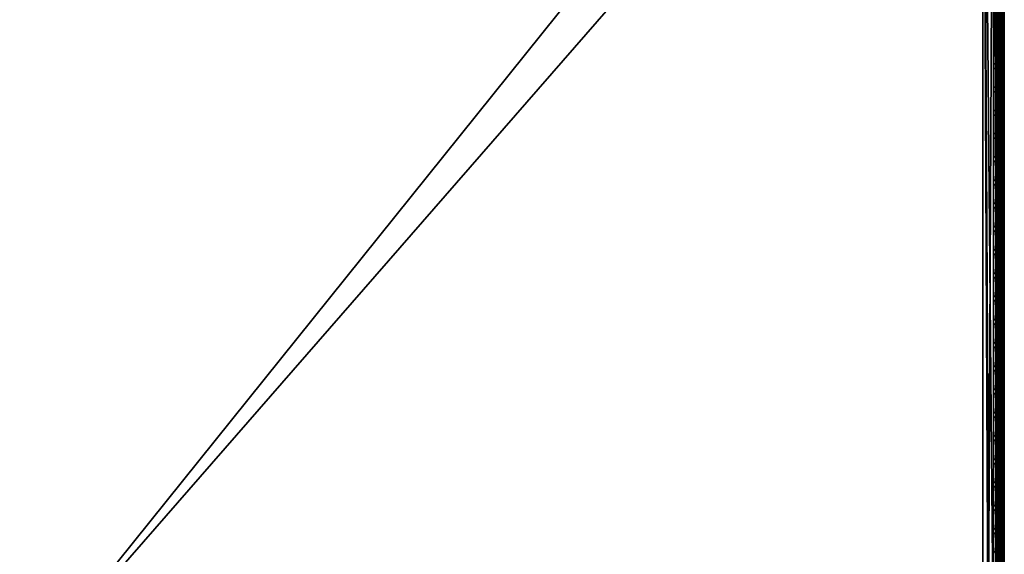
# Model space of a CAD drawing. Header units: inches. Extents: x 0 to 23, y -28 to 0.
# Tile 64 of 108: x 11.5 to 23, y -12.5 to -6.3. Entities that reach past the tile are written whole.
import ezdxf

# ---------------------------------------------------------------- set-up
doc = ezdxf.new("R2010")
doc.units = ezdxf.units.IN
doc.header["$LTSCALE"] = 0.03937
doc.header["$MEASUREMENT"] = 0
for name, color, linetype in [('A-FURN-3-ST', 151, 'Continuous'), ('A-FURN-3-ST-SEAM', 250, 'Continuous'), ('A-FURN-3-STITCH', 15, 'Continuous')]:
    doc.layers.add(name, color=color, linetype=linetype)
doc.layers.add('A-FURN-3-ST-LM', color=7, linetype='Continuous', true_color=0xffbd7a)

msp = doc.modelspace()

# ---------------------------------------------------------------- meshes
at = {"layer": 'A-FURN-3-ST'}
mesh = msp.add_polyface(dxfattribs=at)
corners = [(0.25, -0.491, 5), (22.75, -27.51, 5), (0.25, -27.51, 5), (0.125, -0.491, 5.033), (0.125, -27.51, 5.033), (0.033, -0.491, 5.125), (0.033, -27.51, 5.125), (0, -0.491, 5.25), (0, -27.51, 5.25), (0.25, -27.701, 5.038), (0.125, -27.689, 5.069), (0.033, -27.654, 5.154), (0, -27.635, 5.283), (0.25, -26.91, 18), (0.125, -26.91, 17.967), (0.25, -27.195, 17.963), (0.125, -27.186, 17.93), (0.25, -27.46, 17.853), (0.125, -27.443, 17.824), (0.25, -27.688, 17.678), (0.125, -27.664, 17.654), (0.033, -26.91, 17.875), (0.033, -27.162, 17.842), (0.033, -27.398, 17.744), (0.033, -27.599, 17.589), (0, -26.91, 17.75), (0, -27.13, 17.721), (0, -27.335, 17.636), (0, -27.511, 17.501), (0.033, -27.754, 17.387), (0, -27.646, 17.325), (0.033, -1.1, 17.875), (0.125, -1.1, 17.967), (0.25, -1.1, 18), (22.75, -27.688, 17.678), (22.75, -27.46, 17.853), (22.75, -27.195, 17.963), (0, -27.727, 5.375), (0, -27.76, 5.5), (0, -0.241, 5.5), (0, -0.25, 16.901), (0, -27.76, 16.9), (0, -1.1, 17.75), (0, -27.731, 17.12)]
mesh.append_faces([[corners[k] for k in face] for face in [(0, 1, 2), (3, 2, 4), (5, 4, 6), (7, 6, 8), (9, 10, 2), (2, 10, 4), (4, 10, 11), (4, 11, 6), (6, 11, 8), (8, 11, 12), (13, 14, 15), (15, 14, 16), (15, 16, 17), (17, 16, 18), (17, 18, 19), (19, 18, 20), (14, 21, 16), (16, 21, 22), (16, 22, 23, 18), (18, 23, 24, 20), (21, 25, 22), (22, 25, 26), (22, 26, 23), (23, 26, 27), (23, 27, 24), (24, 27, 28), (24, 28, 29), (29, 28, 30), (31, 25, 21), (32, 21, 14), (33, 14, 13), (19, 34, 17), (17, 35, 15), (15, 36, 13), (2, 1, 9), (12, 37, 8), (8, 38, 39), (40, 38, 41), (42, 41, 25), (25, 41, 43), (25, 43, 30), (30, 28, 25), (25, 28, 27), (25, 27, 26)]])
mesh = msp.add_polyface(dxfattribs=at)
corners = [(0.25, -1.1, 18), (22.75, -1.1, 18), (0.25, -0.815, 17.963), (22.75, -0.815, 17.963), (0.25, -0.55, 17.853), (22.75, -0.55, 17.853), (0.25, -0.322, 17.678), (0.25, -0.3, 5.038), (22.75, -0.3, 5.038), (0.25, -0.491, 5), (0.25, -27.51, 5), (0.125, -0.491, 5.033), (0.125, -27.51, 5.033), (0.033, -0.491, 5.125), (0.033, -27.51, 5.125), (0, -0.491, 5.25), (0.125, -0.313, 5.069), (0.033, -0.348, 5.154), (0, -0.366, 5.284), (0, -1.1, 17.75), (0.033, -1.1, 17.875), (0, -0.88, 17.721), (0.033, -0.848, 17.842), (0, -0.675, 17.636), (0.033, -0.613, 17.744), (0, -0.499, 17.501), (0.033, -0.411, 17.59), (0, -0.364, 17.325), (0.125, -1.1, 17.967), (0.125, -0.824, 17.93), (0.125, -0.567, 17.824), (0.125, -0.346, 17.654), (0, -26.91, 17.75), (0.033, -26.91, 17.875), (0.125, -26.91, 17.967), (0, -27.51, 5.25), (0, -0.241, 5.5), (0, -0.275, 5.375), (0, -27.76, 5.5), (0, -0.25, 16.901), (0, -27.76, 16.9), (0, -0.279, 17.121), (0.25, -26.91, 18)]
mesh.append_faces([[corners[k] for k in face] for face in [(0, 1, 2), (2, 3, 4), (4, 5, 6), (7, 8, 9), (9, 10, 11), (11, 12, 13), (13, 14, 15), (16, 7, 11), (11, 7, 9), (11, 13, 16), (16, 13, 17), (13, 15, 17), (17, 15, 18), (19, 20, 21), (21, 20, 22), (21, 22, 23), (23, 22, 24), (23, 24, 25), (25, 24, 26), (25, 26, 27), (20, 28, 22), (22, 28, 29), (22, 29, 30, 24), (24, 30, 31, 26), (28, 0, 29), (29, 0, 2), (29, 2, 30), (30, 2, 4), (30, 4, 31), (31, 4, 6), (19, 32, 20), (20, 33, 28), (28, 34, 0), (35, 36, 15), (15, 37, 18), (36, 38, 39), (39, 40, 19), (21, 23, 19), (19, 23, 25), (19, 25, 27), (27, 41, 19), (19, 41, 39), (42, 1, 0)]])
mesh = msp.add_polyface(dxfattribs=at)
corners = [(22.967, -0.491, 5.125), (23, -27.51, 5.25), (22.967, -27.51, 5.125), (22.875, -0.491, 5.033), (22.875, -27.51, 5.033), (22.75, -0.491, 5), (22.75, -27.51, 5), (22.875, -27.689, 5.069), (22.75, -27.701, 5.038), (22.967, -27.654, 5.154), (23, -27.635, 5.283), (23, -26.91, 17.75), (22.967, -26.91, 17.875), (23, -27.13, 17.721), (22.967, -27.162, 17.842), (23, -27.335, 17.636), (22.967, -27.398, 17.744), (23, -27.511, 17.501), (22.967, -27.599, 17.589), (23, -27.646, 17.325), (22.875, -26.91, 17.967), (22.875, -27.186, 17.93), (22.875, -27.443, 17.824), (22.875, -27.664, 17.654), (22.75, -26.91, 18), (22.75, -27.195, 17.963), (22.75, -27.46, 17.853), (22.75, -27.688, 17.678), (22.875, -1.1, 17.967), (22.967, -1.1, 17.875), (23, -1.1, 17.75), (23, -0.241, 5.5), (23, -27.76, 5.5), (23, -27.727, 5.375), (23, -0.25, 16.901), (23, -27.76, 16.9), (23, -27.731, 17.12), (0.25, -27.46, 17.853), (0.25, -27.195, 17.963), (0.25, -26.91, 18), (0.25, -27.701, 5.038), (22.75, -1.1, 18)]
mesh.append_faces([[corners[k] for k in face] for face in [(0, 1, 2), (3, 2, 4), (5, 4, 6), (7, 8, 4), (4, 8, 6), (4, 2, 7), (7, 2, 9), (2, 1, 9), (9, 1, 10), (11, 12, 13), (13, 12, 14), (13, 14, 15), (15, 14, 16), (15, 16, 17), (17, 16, 18), (17, 18, 19), (12, 20, 14), (14, 20, 21), (14, 21, 22, 16), (16, 22, 23, 18), (20, 24, 21), (21, 24, 25), (21, 25, 22), (22, 25, 26), (22, 26, 23), (23, 26, 27), (28, 24, 20), (29, 20, 12), (30, 12, 11), (1, 31, 32), (1, 32, 33), (32, 34, 35), (35, 30, 11), (13, 15, 11), (11, 15, 17), (11, 17, 19), (19, 36, 11), (11, 36, 35), (33, 10, 1), (37, 27, 26), (38, 26, 25), (39, 25, 24), (40, 6, 8), (24, 41, 39)]])
mesh = msp.add_polyface(dxfattribs=at)
corners = [(23, -0.491, 5.25), (23, -27.51, 5.25), (22.967, -0.491, 5.125), (22.967, -27.51, 5.125), (22.875, -0.491, 5.033), (22.875, -27.51, 5.033), (22.75, -0.491, 5), (22.875, -0.313, 5.069), (22.967, -0.348, 5.154), (23, -0.366, 5.284), (22.75, -1.1, 18), (22.875, -1.1, 17.967), (22.75, -0.815, 17.963), (22.875, -0.824, 17.93), (22.75, -0.55, 17.853), (22.875, -0.567, 17.824), (22.75, -0.322, 17.678), (22.875, -0.346, 17.654), (22.967, -1.1, 17.875), (22.967, -0.848, 17.842), (22.967, -0.613, 17.744), (22.967, -0.411, 17.59), (23, -1.1, 17.75), (23, -0.88, 17.721), (23, -0.675, 17.636), (23, -0.499, 17.501), (22.967, -0.256, 17.388), (23, -0.364, 17.325), (22.75, -26.91, 18), (22.875, -26.91, 17.967), (22.967, -26.91, 17.875), (0.25, -0.815, 17.963), (0.25, -0.55, 17.853), (0.25, -0.322, 17.678), (0.25, -0.491, 5), (22.75, -0.3, 5.038), (22.75, -27.51, 5), (23, -0.241, 5.5), (23, -0.275, 5.375), (23, -0.25, 16.901), (23, -27.76, 5.5), (23, -27.76, 16.9), (23, -0.279, 17.121)]
mesh.append_faces([[corners[k] for k in face] for face in [(0, 1, 2), (2, 3, 4), (4, 5, 6), (6, 7, 4), (4, 7, 8), (4, 8, 2), (2, 8, 0), (0, 8, 9), (10, 11, 12), (12, 11, 13), (12, 13, 14), (14, 13, 15), (14, 15, 16), (16, 15, 17), (11, 18, 13), (13, 18, 19), (13, 19, 20, 15), (15, 20, 21, 17), (18, 22, 19), (19, 22, 23), (19, 23, 20), (20, 23, 24), (20, 24, 21), (21, 24, 25), (21, 25, 26), (26, 25, 27), (10, 28, 11), (11, 29, 18), (18, 30, 22), (31, 10, 12), (32, 12, 14), (33, 14, 16), (34, 35, 6), (6, 36, 34), (0, 37, 1), (9, 38, 0), (37, 39, 40), (41, 39, 22), (39, 42, 22), (22, 42, 27), (22, 27, 25), (25, 24, 22), (22, 24, 23)]])
at = {"layer": 'A-FURN-3-ST-LM'}
mesh = msp.add_polyface(dxfattribs=at)
corners = [(0.1, -27.76, 18.5), (0.05, -27.76, 18.487), (0.12, -27.835, 18.5), (0.077, -27.86, 18.487), (0.175, -27.89, 18.5), (0.15, -27.933, 18.487), (0.25, -27.91, 18.5), (0.25, -27.96, 18.487), (0.132, -27.965, 18.45), (0.25, -27.997, 18.45), (0.125, -27.977, 18.4), (0.25, -28.01, 18.4), (0.013, -27.76, 18.45), (0.045, -27.878, 18.45), (0, -27.76, 18.4), (0.033, -27.885, 18.4), (0.1, -0.25, 18.5), (0.05, -0.25, 18.487), (0.013, -0.25, 18.45), (0, -0.25, 18.4), (22.75, -28.01, 18.4), (22.75, -27.997, 18.45), (22.75, -27.96, 18.487), (22.75, -27.91, 18.5), (0.25, -0.1, 18.5), (0.25, -0.05, 18.487), (0.175, -0.12, 18.5), (0.15, -0.077, 18.487), (0.12, -0.175, 18.5), (0.077, -0.15, 18.487), (0.045, -0.132, 18.45), (0.033, -0.125, 18.4), (0.25, -0.013, 18.45), (0.132, -0.045, 18.45), (0.25, 0, 18.4), (0.125, -0.033, 18.4), (23, -27.76, 18.4), (22.987, -27.76, 18.45), (22.967, -27.885, 18.4), (22.955, -27.878, 18.45), (22.875, -27.977, 18.4), (22.868, -27.965, 18.45), (22.85, -27.933, 18.487), (22.825, -27.89, 18.5), (22.95, -27.76, 18.487), (22.923, -27.86, 18.487), (22.9, -27.76, 18.5), (22.88, -27.835, 18.5), (22.75, -0.1, 18.5), (22.75, -0.05, 18.487), (22.75, -0.013, 18.45), (22.75, 0, 18.4), (23, -0.25, 18.4), (22.987, -0.25, 18.45), (22.95, -0.25, 18.487), (22.9, -0.25, 18.5), (22.875, -0.033, 18.4), (22.868, -0.045, 18.45), (22.967, -0.125, 18.4), (22.955, -0.132, 18.45), (22.923, -0.15, 18.487), (22.88, -0.175, 18.5), (22.85, -0.077, 18.487), (22.825, -0.12, 18.5), (23, -0.25, 18), (23, -27.76, 18), (22.967, -27.885, 18), (22.875, -27.977, 18), (22.75, -28.01, 18), (0.25, -28.01, 18), (0.125, -27.977, 18), (0.033, -27.885, 18), (0, -27.76, 18), (0, -0.25, 18), (0.033, -0.125, 18), (0.125, -0.033, 18), (0.25, 0, 18), (22.75, 0, 18), (22.875, -0.033, 18), (22.967, -0.125, 18)]
mesh.append_faces([[corners[k] for k in face] for face in [(0, 1, 2), (2, 1, 3), (2, 3, 4), (4, 3, 5), (4, 5, 6), (6, 5, 7), (7, 5, 8), (7, 8, 9), (9, 8, 10), (9, 10, 11), (1, 12, 3), (3, 12, 13), (3, 13, 8, 5), (12, 14, 13), (13, 14, 15), (13, 15, 8), (8, 15, 10), (0, 16, 1), (1, 16, 17), (1, 17, 12), (12, 17, 18), (12, 18, 14), (14, 18, 19), (11, 20, 9), (9, 20, 21), (9, 21, 7), (7, 21, 22), (7, 22, 6), (6, 22, 23), (24, 25, 26), (26, 25, 27), (26, 27, 28), (28, 27, 29), (28, 29, 16), (16, 29, 17), (17, 29, 30), (17, 30, 18), (18, 30, 31), (18, 31, 19), (25, 32, 27), (27, 32, 33), (27, 33, 30, 29), (32, 34, 33), (33, 34, 35), (33, 35, 30), (30, 35, 31), (36, 37, 38), (38, 37, 39), (38, 39, 40), (40, 39, 41), (40, 41, 20), (20, 41, 21), (21, 41, 42), (21, 42, 22), (22, 42, 43), (22, 43, 23), (37, 44, 39), (39, 44, 45), (39, 45, 42, 41), (44, 46, 45), (45, 46, 47), (45, 47, 42), (42, 47, 43), (24, 48, 25), (25, 48, 49), (25, 49, 32), (32, 49, 50), (32, 50, 34), (34, 50, 51), (36, 52, 37), (37, 52, 53), (37, 53, 44), (44, 53, 54), (44, 54, 46), (46, 54, 55), (51, 50, 56), (56, 50, 57), (56, 57, 58), (58, 57, 59), (58, 59, 52), (52, 59, 53), (53, 59, 60), (53, 60, 54), (54, 60, 61), (54, 61, 55), (50, 49, 57), (57, 49, 62), (57, 62, 60, 59), (49, 48, 62), (62, 48, 63), (62, 63, 60), (60, 63, 61), (52, 36, 64), (64, 36, 65), (65, 36, 66), (66, 36, 38), (66, 38, 67), (67, 38, 40), (67, 40, 68), (68, 40, 20), (20, 11, 68), (68, 11, 69), (69, 11, 70), (70, 11, 10), (70, 10, 71), (71, 10, 15), (71, 15, 72), (72, 15, 14), (2, 4, 0), (0, 4, 6), (0, 6, 24), (24, 6, 23), (24, 23, 48), (48, 23, 46), (48, 46, 55), (23, 43, 46), (46, 43, 47), (61, 63, 55), (55, 63, 48), (0, 24, 16), (16, 24, 26), (16, 26, 28), (14, 19, 72), (72, 19, 73), (73, 19, 74), (74, 19, 31), (74, 31, 75), (75, 31, 35), (75, 35, 76), (76, 35, 34), (34, 51, 76), (76, 51, 77), (77, 51, 78), (78, 51, 56), (78, 56, 79), (79, 56, 58), (79, 58, 64), (64, 58, 52)]])
mesh.append_faces([[corners[k] for k in face] for face in [(75, 73, 74), (67, 65, 66)]], dxfattribs={"vtx0": -1})
mesh.append_faces([[corners[k] for k in face] for face in [(70, 72, 69), (76, 73, 75), (78, 64, 77), (68, 65, 67)]], dxfattribs={"vtx0": -1, "vtx1": -1})
mesh.append_faces([[corners[k] for k in face] for face in [(69, 72, 76), (77, 65, 68)]], dxfattribs={"vtx0": -1, "vtx1": -1, "vtx2": -1})
mesh.append_faces([[corners[k] for k in face] for face in [(69, 76, 77), (77, 64, 65)]], dxfattribs={"vtx0": -1, "vtx2": -1})
mesh.append_faces([[corners[k] for k in face] for face in [(72, 73, 76), (68, 69, 77)]], dxfattribs={"vtx1": -1, "vtx2": -1})
mesh.append_faces([[corners[k] for k in face] for face in [(70, 71, 72), (78, 79, 64)]], dxfattribs={"vtx2": -1})
at = {"layer": 'A-FURN-3-ST-SEAM'}
mesh = msp.add_polyface(dxfattribs=at)
corners = [(22.903, -12.609, 17.883), (22.9, -16.185, 17.9), (22.9, -12.609, 17.9), (22.903, -9.034, 17.883), (22.9, -9.034, 17.9), (22.903, -1.1, 17.883), (22.9, -1.1, 17.9), (22.903, -0.921, 17.866), (22.9, -0.918, 17.883), (22.903, -0.738, 17.814), (22.9, -0.732, 17.83), (22.903, -0.563, 17.723), (0.093, -12.609, 17.926), (0.1, -12.609, 17.9), (0.093, -1.1, 17.926), (0.1, -1.1, 17.9), (0.093, -0.913, 17.908), (0.1, -0.918, 17.883), (0.093, -0.723, 17.854), (0.1, -0.732, 17.83), (0.093, -0.539, 17.758), (0.081, -0.718, 17.866), (0.081, -0.911, 17.921), (0.081, -1.1, 17.939), (0.081, -12.609, 17.939), (0.087, -0.744, 17.8), (0.097, -0.738, 17.814), (0.097, -0.921, 17.866), (0.087, -0.924, 17.851), (0.097, -1.1, 17.883), (0.087, -1.1, 17.868), (0.097, -12.609, 17.883), (0.087, -12.609, 17.868), (0.1, -0.553, 17.737), (0.073, -12.609, 17.856), (0.073, -1.1, 17.856), (0.073, -0.926, 17.84), (0.073, -0.748, 17.789), (0.073, -0.577, 17.7), (0.087, -0.571, 17.71)]
mesh.append_faces([[corners[k] for k in face] for face in [(0, 1, 2), (0, 2, 3), (3, 2, 4), (3, 4, 5), (5, 4, 6), (5, 6, 7), (7, 6, 8), (7, 8, 9), (9, 8, 10), (9, 10, 11), (12, 13, 14), (14, 13, 15), (14, 15, 16), (16, 15, 17), (16, 17, 18), (18, 17, 19), (18, 19, 20), (18, 21, 22, 16), (16, 22, 23, 14), (14, 23, 24, 12), (25, 26, 27, 28), (28, 27, 29, 30), (30, 29, 31, 32), (26, 33, 19), (26, 19, 27), (27, 19, 17), (27, 17, 29), (29, 17, 15), (29, 15, 31), (31, 15, 13), (32, 34, 35, 30), (30, 35, 36, 28), (28, 36, 37, 25), (25, 37, 38, 39)]])
mesh = msp.add_polyface(dxfattribs=at)
corners = [(22.943, -12.609, 17.85), (22.927, -12.609, 17.856), (22.927, -9.034, 17.856), (22.943, -9.034, 17.85), (22.927, -1.1, 17.856), (22.943, -1.1, 17.85), (22.903, -1.1, 17.883), (22.913, -1.1, 17.868), (22.913, -9.034, 17.868), (22.903, -9.034, 17.883), (22.913, -12.609, 17.868), (22.903, -12.609, 17.883), (22.998, -1.1, 17.887), (23, -1.1, 17.905), (23, -9.034, 17.905), (22.998, -9.034, 17.887), (23, -12.609, 17.905), (22.998, -12.609, 17.887), (22.995, -1.1, 17.922), (22.995, -9.034, 17.922), (22.995, -12.609, 17.922), (22.935, -1.1, 17.947), (22.919, -1.1, 17.939), (22.919, -9.034, 17.939), (22.935, -9.034, 17.947), (22.919, -12.609, 17.939), (22.935, -12.609, 17.947), (22.919, -16.185, 17.939), (22.935, -16.185, 17.947), (22.907, -1.1, 17.926), (22.907, -9.034, 17.926), (22.907, -12.609, 17.926), (22.907, -16.185, 17.926), (22.9, -0.918, 17.883), (22.9, -1.1, 17.9), (22.9, -9.034, 17.9), (22.9, -12.609, 17.9), (22.961, -12.609, 17.851), (22.961, -9.034, 17.851), (22.961, -1.1, 17.851), (22.984, -12.609, 17.936), (22.984, -9.034, 17.936), (22.984, -1.1, 17.936), (22.977, -12.609, 17.859), (22.977, -9.034, 17.859), (22.977, -1.1, 17.859), (22.97, -12.609, 17.946), (22.97, -9.034, 17.946), (22.97, -1.1, 17.946)]
mesh.append_faces([[corners[k] for k in face] for face in [(3, 2, 4, 5), (6, 7, 8, 9), (12, 13, 14, 15), (13, 18, 19, 14), (21, 22, 23, 24), (22, 29, 30, 23), (29, 33, 34), (29, 34, 30), (30, 34, 35), (30, 35, 31), (31, 35, 36), (31, 36, 32), (38, 3, 5, 39), (41, 19, 18, 42), (2, 8, 7, 4), (44, 38, 39, 45), (15, 44, 45, 12), (47, 41, 42, 48), (24, 47, 48, 21)]])
mesh.append_faces([[corners[k] for k in face] for face in [(0, 1, 2, 3), (37, 0, 3, 38), (40, 20, 19, 41), (1, 10, 8, 2), (43, 37, 38, 44), (17, 43, 44, 15), (46, 40, 41, 47), (26, 46, 47, 24)]], dxfattribs={"vtx0": -1})
mesh.append_faces([[corners[k] for k in face] for face in [(26, 25, 27, 28), (25, 31, 32, 27)]], dxfattribs={"vtx0": -1, "vtx2": -1})
mesh.append_faces([[corners[k] for k in face] for face in [(9, 8, 10, 11), (15, 14, 16, 17), (14, 19, 20, 16), (24, 23, 25, 26), (23, 30, 31, 25)]], dxfattribs={"vtx2": -1})
at = {"layer": 'A-FURN-3-STITCH'}
mesh = msp.add_polymesh((7, 4), dxfattribs=at)
for k, corner in enumerate([(22.891, -6.503, 17.956), (22.893, -6.503, 17.954), (22.897, -6.503, 17.951), (22.899, -6.503, 17.95), (22.895, -6.465, 17.961), (22.9, -6.465, 17.964), (22.904, -6.465, 17.961), (22.904, -6.465, 17.956), (22.898, -6.426, 17.965), (22.902, -6.426, 17.967), (22.907, -6.426, 17.964), (22.906, -6.426, 17.959), (22.898, -6.387, 17.965), (22.903, -6.387, 17.968), (22.907, -6.387, 17.965), (22.907, -6.387, 17.959), (22.898, -6.348, 17.963), (22.902, -6.348, 17.966), (22.907, -6.348, 17.963), (22.906, -6.348, 17.957), (22.895, -6.309, 17.959), (22.9, -6.309, 17.961), (22.904, -6.309, 17.958), (22.904, -6.309, 17.953), (22.891, -6.271, 17.952), (22.893, -6.271, 17.951), (22.897, -6.271, 17.948), (22.899, -6.271, 17.946)]):
    mesh.set_mesh_vertex(divmod(k, 4), corner)
mesh = msp.add_polymesh((7, 4), dxfattribs=at)
for k, corner in enumerate([(22.891, -6.775, 17.956), (22.893, -6.775, 17.954), (22.897, -6.775, 17.951), (22.899, -6.775, 17.95), (22.895, -6.736, 17.961), (22.9, -6.736, 17.964), (22.904, -6.736, 17.961), (22.904, -6.736, 17.956), (22.898, -6.697, 17.965), (22.902, -6.697, 17.967), (22.907, -6.697, 17.964), (22.906, -6.697, 17.959), (22.898, -6.658, 17.965), (22.903, -6.658, 17.968), (22.907, -6.658, 17.965), (22.907, -6.658, 17.959), (22.898, -6.619, 17.963), (22.902, -6.619, 17.966), (22.907, -6.619, 17.963), (22.906, -6.619, 17.957), (22.895, -6.58, 17.959), (22.9, -6.58, 17.961), (22.904, -6.58, 17.958), (22.904, -6.58, 17.953), (22.891, -6.542, 17.952), (22.893, -6.542, 17.951), (22.897, -6.542, 17.948), (22.899, -6.542, 17.946)]):
    mesh.set_mesh_vertex(divmod(k, 4), corner)
mesh = msp.add_polymesh((7, 4), dxfattribs=at)
for k, corner in enumerate([(22.891, -7.046, 17.956), (22.893, -7.046, 17.954), (22.897, -7.046, 17.951), (22.899, -7.046, 17.95), (22.895, -7.008, 17.961), (22.9, -7.008, 17.964), (22.904, -7.008, 17.961), (22.904, -7.008, 17.956), (22.898, -6.969, 17.965), (22.902, -6.969, 17.967), (22.907, -6.969, 17.964), (22.906, -6.969, 17.959), (22.898, -6.93, 17.965), (22.903, -6.93, 17.968), (22.907, -6.93, 17.965), (22.907, -6.93, 17.959), (22.898, -6.891, 17.963), (22.902, -6.891, 17.966), (22.907, -6.891, 17.963), (22.906, -6.891, 17.957), (22.895, -6.852, 17.959), (22.9, -6.852, 17.961), (22.904, -6.852, 17.958), (22.904, -6.852, 17.953), (22.891, -6.814, 17.952), (22.893, -6.814, 17.951), (22.897, -6.814, 17.948), (22.899, -6.814, 17.946)]):
    mesh.set_mesh_vertex(divmod(k, 4), corner)
mesh = msp.add_polymesh((7, 4), dxfattribs=at)
for k, corner in enumerate([(22.891, -7.318, 17.956), (22.893, -7.318, 17.954), (22.897, -7.318, 17.951), (22.899, -7.318, 17.95), (22.895, -7.279, 17.961), (22.9, -7.279, 17.964), (22.904, -7.279, 17.961), (22.904, -7.279, 17.956), (22.898, -7.24, 17.965), (22.902, -7.24, 17.967), (22.907, -7.24, 17.964), (22.906, -7.24, 17.959), (22.898, -7.201, 17.965), (22.903, -7.201, 17.968), (22.907, -7.201, 17.965), (22.907, -7.201, 17.959), (22.898, -7.162, 17.963), (22.902, -7.162, 17.966), (22.907, -7.162, 17.963), (22.906, -7.162, 17.957), (22.895, -7.123, 17.959), (22.9, -7.123, 17.961), (22.904, -7.123, 17.958), (22.904, -7.124, 17.953), (22.891, -7.085, 17.952), (22.893, -7.085, 17.951), (22.897, -7.085, 17.948), (22.899, -7.085, 17.946)]):
    mesh.set_mesh_vertex(divmod(k, 4), corner)
mesh = msp.add_polymesh((7, 4), dxfattribs=at)
for k, corner in enumerate([(22.891, -7.589, 17.956), (22.893, -7.589, 17.954), (22.897, -7.589, 17.951), (22.899, -7.589, 17.95), (22.895, -7.551, 17.961), (22.9, -7.551, 17.964), (22.904, -7.551, 17.961), (22.904, -7.551, 17.956), (22.898, -7.512, 17.965), (22.902, -7.512, 17.967), (22.907, -7.512, 17.964), (22.906, -7.512, 17.959), (22.898, -7.473, 17.965), (22.903, -7.473, 17.968), (22.907, -7.473, 17.965), (22.907, -7.473, 17.959), (22.898, -7.434, 17.963), (22.902, -7.434, 17.966), (22.907, -7.434, 17.963), (22.906, -7.434, 17.957), (22.895, -7.395, 17.959), (22.9, -7.395, 17.961), (22.904, -7.395, 17.958), (22.904, -7.395, 17.953), (22.891, -7.357, 17.952), (22.893, -7.357, 17.951), (22.897, -7.357, 17.948), (22.899, -7.357, 17.946)]):
    mesh.set_mesh_vertex(divmod(k, 4), corner)
mesh = msp.add_polymesh((7, 4), dxfattribs=at)
for k, corner in enumerate([(22.891, -7.861, 17.956), (22.893, -7.861, 17.954), (22.897, -7.861, 17.951), (22.899, -7.861, 17.95), (22.895, -7.822, 17.961), (22.9, -7.822, 17.964), (22.904, -7.822, 17.961), (22.904, -7.822, 17.956), (22.898, -7.783, 17.965), (22.902, -7.783, 17.967), (22.907, -7.783, 17.964), (22.906, -7.784, 17.959), (22.898, -7.744, 17.965), (22.903, -7.744, 17.968), (22.907, -7.744, 17.965), (22.907, -7.744, 17.959), (22.898, -7.705, 17.963), (22.902, -7.705, 17.966), (22.907, -7.705, 17.963), (22.906, -7.705, 17.957), (22.895, -7.667, 17.959), (22.9, -7.666, 17.961), (22.904, -7.667, 17.958), (22.904, -7.667, 17.953), (22.891, -7.628, 17.952), (22.893, -7.628, 17.951), (22.897, -7.628, 17.948), (22.899, -7.628, 17.946)]):
    mesh.set_mesh_vertex(divmod(k, 4), corner)
mesh = msp.add_polymesh((7, 4), dxfattribs=at)
for k, corner in enumerate([(22.891, -8.132, 17.956), (22.893, -8.132, 17.954), (22.897, -8.132, 17.951), (22.899, -8.132, 17.95), (22.895, -8.094, 17.961), (22.9, -8.094, 17.964), (22.904, -8.094, 17.961), (22.904, -8.094, 17.956), (22.898, -8.055, 17.965), (22.902, -8.055, 17.967), (22.907, -8.055, 17.964), (22.906, -8.055, 17.959), (22.898, -8.016, 17.965), (22.903, -8.016, 17.968), (22.907, -8.016, 17.965), (22.907, -8.016, 17.959), (22.898, -7.977, 17.963), (22.902, -7.977, 17.966), (22.907, -7.977, 17.963), (22.906, -7.977, 17.957), (22.895, -7.938, 17.959), (22.9, -7.938, 17.961), (22.904, -7.938, 17.958), (22.904, -7.938, 17.953), (22.891, -7.9, 17.952), (22.893, -7.9, 17.951), (22.897, -7.9, 17.948), (22.899, -7.9, 17.946)]):
    mesh.set_mesh_vertex(divmod(k, 4), corner)
mesh = msp.add_polymesh((7, 4), dxfattribs=at)
for k, corner in enumerate([(22.891, -8.404, 17.956), (22.893, -8.404, 17.954), (22.897, -8.404, 17.951), (22.899, -8.404, 17.95), (22.895, -8.365, 17.961), (22.9, -8.365, 17.964), (22.904, -8.365, 17.961), (22.904, -8.365, 17.956), (22.898, -8.326, 17.965), (22.902, -8.326, 17.967), (22.907, -8.326, 17.964), (22.906, -8.327, 17.959), (22.898, -8.287, 17.965), (22.903, -8.287, 17.968), (22.907, -8.287, 17.965), (22.907, -8.287, 17.959), (22.898, -8.248, 17.963), (22.902, -8.248, 17.966), (22.907, -8.248, 17.963), (22.906, -8.248, 17.957), (22.895, -8.21, 17.959), (22.9, -8.21, 17.961), (22.904, -8.21, 17.958), (22.904, -8.21, 17.953), (22.891, -8.171, 17.952), (22.893, -8.171, 17.951), (22.897, -8.171, 17.948), (22.899, -8.171, 17.946)]):
    mesh.set_mesh_vertex(divmod(k, 4), corner)
mesh = msp.add_polymesh((7, 4), dxfattribs=at)
for k, corner in enumerate([(22.891, -8.675, 17.956), (22.893, -8.675, 17.954), (22.897, -8.675, 17.951), (22.899, -8.675, 17.95), (22.895, -8.637, 17.961), (22.9, -8.637, 17.964), (22.904, -8.637, 17.961), (22.904, -8.637, 17.956), (22.898, -8.598, 17.965), (22.902, -8.598, 17.967), (22.907, -8.598, 17.964), (22.906, -8.598, 17.959), (22.898, -8.559, 17.965), (22.903, -8.559, 17.968), (22.907, -8.559, 17.965), (22.907, -8.559, 17.959), (22.898, -8.52, 17.963), (22.902, -8.52, 17.966), (22.907, -8.52, 17.963), (22.906, -8.52, 17.957), (22.895, -8.481, 17.959), (22.9, -8.481, 17.961), (22.904, -8.481, 17.958), (22.904, -8.481, 17.953), (22.891, -8.443, 17.952), (22.893, -8.443, 17.951), (22.897, -8.443, 17.948), (22.899, -8.443, 17.946)]):
    mesh.set_mesh_vertex(divmod(k, 4), corner)
mesh = msp.add_polymesh((7, 4), dxfattribs=at)
for k, corner in enumerate([(22.891, -8.947, 17.956), (22.893, -8.947, 17.954), (22.897, -8.947, 17.951), (22.899, -8.947, 17.95), (22.895, -8.908, 17.961), (22.9, -8.908, 17.964), (22.904, -8.908, 17.961), (22.904, -8.909, 17.956), (22.898, -8.87, 17.965), (22.902, -8.869, 17.967), (22.907, -8.87, 17.964), (22.906, -8.87, 17.959), (22.898, -8.83, 17.965), (22.903, -8.83, 17.968), (22.907, -8.83, 17.965), (22.907, -8.831, 17.959), (22.898, -8.791, 17.963), (22.902, -8.791, 17.966), (22.907, -8.791, 17.963), (22.906, -8.791, 17.957), (22.895, -8.753, 17.959), (22.9, -8.753, 17.961), (22.904, -8.753, 17.958), (22.904, -8.753, 17.953), (22.891, -8.714, 17.952), (22.893, -8.714, 17.951), (22.897, -8.714, 17.948), (22.899, -8.714, 17.946)]):
    mesh.set_mesh_vertex(divmod(k, 4), corner)
mesh = msp.add_polymesh((7, 4), dxfattribs=at)
for k, corner in enumerate([(22.891, -9.218, 17.956), (22.893, -9.218, 17.954), (22.897, -9.218, 17.951), (22.899, -9.218, 17.95), (22.895, -9.18, 17.961), (22.9, -9.18, 17.964), (22.904, -9.18, 17.961), (22.904, -9.18, 17.956), (22.898, -9.141, 17.965), (22.902, -9.141, 17.967), (22.907, -9.141, 17.964), (22.906, -9.141, 17.959), (22.898, -9.102, 17.965), (22.903, -9.102, 17.968), (22.907, -9.102, 17.965), (22.907, -9.102, 17.959), (22.898, -9.063, 17.963), (22.902, -9.063, 17.966), (22.907, -9.063, 17.963), (22.906, -9.063, 17.957), (22.895, -9.024, 17.959), (22.9, -9.024, 17.961), (22.904, -9.024, 17.958), (22.904, -9.024, 17.953), (22.891, -8.986, 17.952), (22.893, -8.986, 17.951), (22.897, -8.986, 17.948), (22.899, -8.986, 17.946)]):
    mesh.set_mesh_vertex(divmod(k, 4), corner)
mesh = msp.add_polymesh((7, 4), dxfattribs=at)
for k, corner in enumerate([(22.891, -9.49, 17.956), (22.893, -9.49, 17.954), (22.897, -9.49, 17.951), (22.899, -9.49, 17.95), (22.895, -9.451, 17.961), (22.9, -9.451, 17.964), (22.904, -9.451, 17.961), (22.904, -9.452, 17.956), (22.898, -9.413, 17.965), (22.902, -9.413, 17.967), (22.907, -9.413, 17.964), (22.906, -9.413, 17.959), (22.898, -9.373, 17.965), (22.903, -9.373, 17.968), (22.907, -9.374, 17.965), (22.907, -9.374, 17.959), (22.898, -9.334, 17.963), (22.902, -9.334, 17.966), (22.907, -9.334, 17.963), (22.906, -9.335, 17.957), (22.895, -9.296, 17.959), (22.9, -9.296, 17.961), (22.904, -9.296, 17.958), (22.904, -9.296, 17.953), (22.891, -9.257, 17.952), (22.893, -9.257, 17.951), (22.897, -9.258, 17.948), (22.899, -9.258, 17.946)]):
    mesh.set_mesh_vertex(divmod(k, 4), corner)
mesh = msp.add_polymesh((7, 4), dxfattribs=at)
for k, corner in enumerate([(22.891, -9.761, 17.956), (22.893, -9.761, 17.954), (22.897, -9.762, 17.951), (22.899, -9.762, 17.95), (22.895, -9.723, 17.961), (22.9, -9.723, 17.964), (22.904, -9.723, 17.961), (22.904, -9.723, 17.956), (22.898, -9.684, 17.965), (22.902, -9.684, 17.967), (22.907, -9.684, 17.964), (22.906, -9.684, 17.959), (22.898, -9.645, 17.965), (22.903, -9.645, 17.968), (22.907, -9.645, 17.965), (22.907, -9.645, 17.959), (22.898, -9.606, 17.963), (22.902, -9.606, 17.966), (22.907, -9.606, 17.963), (22.906, -9.606, 17.957), (22.895, -9.567, 17.959), (22.9, -9.567, 17.961), (22.904, -9.567, 17.958), (22.904, -9.567, 17.953), (22.891, -9.529, 17.952), (22.893, -9.529, 17.951), (22.897, -9.529, 17.948), (22.899, -9.529, 17.946)]):
    mesh.set_mesh_vertex(divmod(k, 4), corner)
mesh = msp.add_polymesh((7, 4), dxfattribs=at)
for k, corner in enumerate([(22.891, -10.033, 17.956), (22.893, -10.033, 17.954), (22.897, -10.033, 17.951), (22.899, -10.033, 17.95), (22.895, -9.995, 17.961), (22.9, -9.994, 17.964), (22.904, -9.995, 17.961), (22.904, -9.995, 17.956), (22.898, -9.956, 17.965), (22.902, -9.956, 17.967), (22.907, -9.956, 17.964), (22.906, -9.956, 17.959), (22.898, -9.917, 17.965), (22.903, -9.917, 17.968), (22.907, -9.917, 17.965), (22.907, -9.917, 17.959), (22.898, -9.878, 17.963), (22.902, -9.877, 17.966), (22.907, -9.878, 17.963), (22.906, -9.878, 17.957), (22.895, -9.839, 17.959), (22.9, -9.839, 17.961), (22.904, -9.839, 17.958), (22.904, -9.839, 17.953), (22.891, -9.801, 17.952), (22.893, -9.801, 17.951), (22.897, -9.801, 17.948), (22.899, -9.801, 17.946)]):
    mesh.set_mesh_vertex(divmod(k, 4), corner)
mesh = msp.add_polymesh((7, 4), dxfattribs=at)
for k, corner in enumerate([(22.891, -10.305, 17.956), (22.893, -10.305, 17.954), (22.897, -10.305, 17.951), (22.899, -10.305, 17.95), (22.895, -10.266, 17.961), (22.9, -10.266, 17.964), (22.904, -10.266, 17.961), (22.904, -10.266, 17.956), (22.898, -10.227, 17.965), (22.902, -10.227, 17.967), (22.907, -10.227, 17.964), (22.906, -10.227, 17.959), (22.898, -10.188, 17.965), (22.903, -10.188, 17.968), (22.907, -10.188, 17.965), (22.907, -10.188, 17.959), (22.898, -10.149, 17.963), (22.902, -10.149, 17.966), (22.907, -10.149, 17.963), (22.906, -10.149, 17.957), (22.895, -10.11, 17.959), (22.9, -10.11, 17.961), (22.904, -10.11, 17.958), (22.904, -10.11, 17.953), (22.891, -10.072, 17.952), (22.893, -10.072, 17.951), (22.897, -10.072, 17.948), (22.899, -10.072, 17.946)]):
    mesh.set_mesh_vertex(divmod(k, 4), corner)
mesh = msp.add_polymesh((7, 4), dxfattribs=at)
for k, corner in enumerate([(22.891, -10.576, 17.956), (22.893, -10.576, 17.954), (22.897, -10.576, 17.951), (22.899, -10.576, 17.95), (22.895, -10.538, 17.961), (22.9, -10.538, 17.964), (22.904, -10.538, 17.961), (22.904, -10.538, 17.956), (22.898, -10.499, 17.965), (22.902, -10.499, 17.967), (22.907, -10.499, 17.964), (22.906, -10.499, 17.959), (22.898, -10.46, 17.965), (22.903, -10.46, 17.968), (22.907, -10.46, 17.965), (22.907, -10.46, 17.959), (22.898, -10.421, 17.963), (22.902, -10.421, 17.966), (22.907, -10.421, 17.963), (22.906, -10.421, 17.957), (22.895, -10.382, 17.959), (22.9, -10.382, 17.961), (22.904, -10.382, 17.958), (22.904, -10.382, 17.953), (22.891, -10.344, 17.952), (22.893, -10.344, 17.951), (22.897, -10.344, 17.948), (22.899, -10.344, 17.946)]):
    mesh.set_mesh_vertex(divmod(k, 4), corner)
mesh = msp.add_polymesh((7, 4), dxfattribs=at)
for k, corner in enumerate([(22.891, -10.848, 17.956), (22.893, -10.848, 17.954), (22.897, -10.848, 17.951), (22.899, -10.848, 17.95), (22.895, -10.809, 17.961), (22.9, -10.809, 17.964), (22.904, -10.809, 17.961), (22.904, -10.809, 17.956), (22.898, -10.77, 17.965), (22.902, -10.77, 17.967), (22.907, -10.77, 17.964), (22.906, -10.77, 17.959), (22.898, -10.731, 17.965), (22.903, -10.731, 17.968), (22.907, -10.731, 17.965), (22.907, -10.731, 17.959), (22.898, -10.692, 17.963), (22.902, -10.692, 17.966), (22.907, -10.692, 17.963), (22.906, -10.692, 17.957), (22.895, -10.653, 17.959), (22.9, -10.653, 17.961), (22.904, -10.653, 17.958), (22.904, -10.653, 17.953), (22.891, -10.615, 17.952), (22.893, -10.615, 17.951), (22.897, -10.615, 17.948), (22.899, -10.615, 17.946)]):
    mesh.set_mesh_vertex(divmod(k, 4), corner)
mesh = msp.add_polymesh((7, 4), dxfattribs=at)
for k, corner in enumerate([(22.891, -11.119, 17.956), (22.893, -11.119, 17.954), (22.897, -11.119, 17.951), (22.899, -11.119, 17.95), (22.895, -11.081, 17.961), (22.9, -11.081, 17.964), (22.904, -11.081, 17.961), (22.904, -11.081, 17.956), (22.898, -11.042, 17.965), (22.902, -11.042, 17.967), (22.907, -11.042, 17.964), (22.906, -11.042, 17.959), (22.898, -11.003, 17.965), (22.903, -11.003, 17.968), (22.907, -11.003, 17.965), (22.907, -11.003, 17.959), (22.898, -10.964, 17.963), (22.902, -10.964, 17.966), (22.907, -10.964, 17.963), (22.906, -10.964, 17.957), (22.895, -10.925, 17.959), (22.9, -10.925, 17.961), (22.904, -10.925, 17.958), (22.904, -10.925, 17.953), (22.891, -10.887, 17.952), (22.893, -10.887, 17.951), (22.897, -10.887, 17.948), (22.899, -10.887, 17.946)]):
    mesh.set_mesh_vertex(divmod(k, 4), corner)
mesh = msp.add_polymesh((7, 4), dxfattribs=at)
for k, corner in enumerate([(22.891, -11.391, 17.956), (22.893, -11.391, 17.954), (22.897, -11.391, 17.951), (22.899, -11.391, 17.95), (22.895, -11.352, 17.961), (22.9, -11.352, 17.964), (22.904, -11.352, 17.961), (22.904, -11.352, 17.956), (22.898, -11.313, 17.965), (22.902, -11.313, 17.967), (22.907, -11.313, 17.964), (22.906, -11.313, 17.959), (22.898, -11.274, 17.965), (22.903, -11.274, 17.968), (22.907, -11.274, 17.965), (22.907, -11.274, 17.959), (22.898, -11.235, 17.963), (22.902, -11.235, 17.966), (22.907, -11.235, 17.963), (22.906, -11.235, 17.957), (22.895, -11.196, 17.959), (22.9, -11.196, 17.961), (22.904, -11.196, 17.958), (22.904, -11.196, 17.953), (22.891, -11.158, 17.952), (22.893, -11.158, 17.951), (22.897, -11.158, 17.948), (22.899, -11.158, 17.946)]):
    mesh.set_mesh_vertex(divmod(k, 4), corner)
mesh = msp.add_polymesh((7, 4), dxfattribs=at)
for k, corner in enumerate([(22.891, -11.662, 17.956), (22.893, -11.662, 17.954), (22.897, -11.662, 17.951), (22.899, -11.662, 17.95), (22.895, -11.624, 17.961), (22.9, -11.624, 17.964), (22.904, -11.624, 17.961), (22.904, -11.624, 17.956), (22.898, -11.585, 17.965), (22.902, -11.585, 17.967), (22.907, -11.585, 17.964), (22.906, -11.585, 17.959), (22.898, -11.546, 17.965), (22.903, -11.546, 17.968), (22.907, -11.546, 17.965), (22.907, -11.546, 17.959), (22.898, -11.507, 17.963), (22.902, -11.507, 17.966), (22.907, -11.507, 17.963), (22.906, -11.507, 17.957), (22.895, -11.468, 17.959), (22.9, -11.468, 17.961), (22.904, -11.468, 17.958), (22.904, -11.468, 17.953), (22.891, -11.43, 17.952), (22.893, -11.43, 17.951), (22.897, -11.43, 17.948), (22.899, -11.43, 17.946)]):
    mesh.set_mesh_vertex(divmod(k, 4), corner)
mesh = msp.add_polymesh((7, 4), dxfattribs=at)
for k, corner in enumerate([(22.891, -11.934, 17.956), (22.893, -11.934, 17.954), (22.897, -11.934, 17.951), (22.899, -11.934, 17.95), (22.895, -11.895, 17.961), (22.9, -11.895, 17.964), (22.904, -11.895, 17.961), (22.904, -11.895, 17.956), (22.898, -11.856, 17.965), (22.902, -11.856, 17.967), (22.907, -11.856, 17.964), (22.906, -11.856, 17.959), (22.898, -11.817, 17.965), (22.903, -11.817, 17.968), (22.907, -11.817, 17.965), (22.907, -11.817, 17.959), (22.898, -11.778, 17.963), (22.902, -11.778, 17.966), (22.907, -11.778, 17.963), (22.906, -11.778, 17.957), (22.895, -11.739, 17.959), (22.9, -11.739, 17.961), (22.904, -11.739, 17.958), (22.904, -11.74, 17.953), (22.891, -11.701, 17.952), (22.893, -11.701, 17.951), (22.897, -11.701, 17.948), (22.899, -11.701, 17.946)]):
    mesh.set_mesh_vertex(divmod(k, 4), corner)
mesh = msp.add_polymesh((7, 4), dxfattribs=at)
for k, corner in enumerate([(22.891, -12.205, 17.956), (22.893, -12.205, 17.954), (22.897, -12.205, 17.951), (22.899, -12.205, 17.95), (22.895, -12.167, 17.961), (22.9, -12.167, 17.964), (22.904, -12.167, 17.961), (22.904, -12.167, 17.956), (22.898, -12.128, 17.965), (22.902, -12.128, 17.967), (22.907, -12.128, 17.964), (22.906, -12.128, 17.959), (22.898, -12.089, 17.965), (22.903, -12.089, 17.968), (22.907, -12.089, 17.965), (22.907, -12.089, 17.959), (22.898, -12.05, 17.963), (22.902, -12.05, 17.966), (22.907, -12.05, 17.963), (22.906, -12.05, 17.957), (22.895, -12.011, 17.959), (22.9, -12.011, 17.961), (22.904, -12.011, 17.958), (22.904, -12.011, 17.953), (22.891, -11.973, 17.952), (22.893, -11.973, 17.951), (22.897, -11.973, 17.948), (22.899, -11.973, 17.946)]):
    mesh.set_mesh_vertex(divmod(k, 4), corner)
mesh = msp.add_polymesh((7, 4), dxfattribs=at)
for k, corner in enumerate([(22.891, -12.477, 17.956), (22.893, -12.477, 17.954), (22.897, -12.477, 17.951), (22.899, -12.477, 17.95), (22.895, -12.438, 17.961), (22.9, -12.438, 17.964), (22.904, -12.438, 17.961), (22.904, -12.438, 17.956), (22.898, -12.399, 17.965), (22.902, -12.399, 17.967), (22.907, -12.399, 17.964), (22.906, -12.4, 17.959), (22.898, -12.36, 17.965), (22.903, -12.36, 17.968), (22.907, -12.36, 17.965), (22.907, -12.36, 17.959), (22.898, -12.321, 17.963), (22.902, -12.321, 17.966), (22.907, -12.321, 17.963), (22.906, -12.321, 17.957), (22.895, -12.283, 17.959), (22.9, -12.282, 17.961), (22.904, -12.283, 17.958), (22.904, -12.283, 17.953), (22.891, -12.244, 17.952), (22.893, -12.244, 17.951), (22.897, -12.244, 17.948), (22.899, -12.244, 17.946)]):
    mesh.set_mesh_vertex(divmod(k, 4), corner)

doc.saveas('drawing.dxf')
